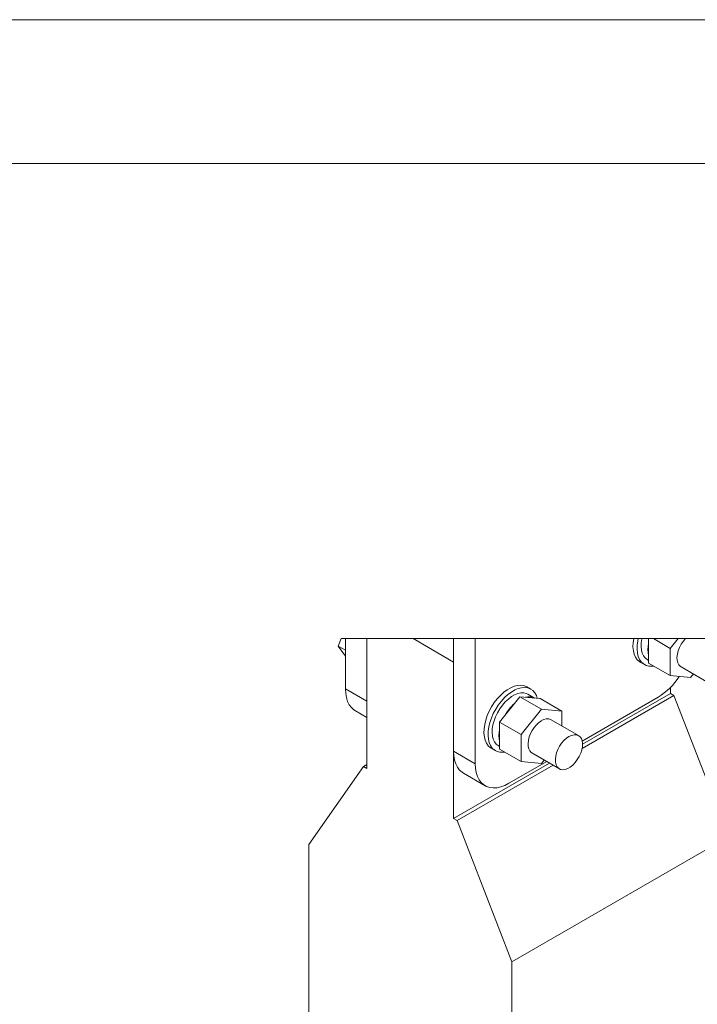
# Model space of a CAD drawing. Header units: millimetres. Extents: x 525 to 29324, y 175 to 20618.
# Tile 70 of 256: x 1787 to 2613, y 19417 to 20615. Entities that reach past the tile are written whole.
import ezdxf

# ---------------------------------------------------------------- set-up
doc = ezdxf.new("R2010")
doc.units = ezdxf.units.MM
doc.linetypes.add('SLD-Continua', pattern=[0])

msp = doc.modelspace()

# ---------------------------------------------------------------- linework, layer by layer
at = {"color": 7, "linetype": 'SLD-Continua', "lineweight": 18, "ltscale": 35}
for p, q in [((525, 20615), (29260, 20615)), ((700, 20440), (29085, 20440)), ((2175.3, 19852.6), (2178.8, 19861.6)), ((2184.1, 19861.6), (2184.1, 19800.5)), ((2210.3, 19861.6), (2210.3, 19785.4)), ((2210.3, 19703.5), (2210.3, 19861.6)), ((2315.9, 19833.1), (2266.5, 19861.6)), ((2315.9, 19861.6), (2315.9, 19724.5)), ((2342.1, 19861.6), (2342.1, 19709.3)), ((2553.3, 19861.6), (2553.3, 19831.9)), ((2579.7, 19849.7), (2559.1, 19861.6)), ((2589.2, 19861.6), (2579.7, 19849.7)), ((2184.1, 19847.6), (2175.3, 19852.6)), ((2184.1, 19840.1), (2175.3, 19852.6)), ((2579.7, 19849.7), (2579.7, 19816.7)), ((2551.7, 19836.1), (2553.3, 19835.2)), ((2315.9, 19833.1), (2315.9, 19642.5)), ((2543.2, 19832.9), (2548.2, 19830.1)), ((2579.7, 19816.7), (2553.3, 19831.9)), ((2592.8, 19827.2), (2626.2, 19808)), ((2579.7, 19816.7), (2604.4, 19814.5)), ((2604.4, 19814.5), (2607.8, 19818.6)), ((2184.1, 19800.5), (2210.3, 19785.4)), ((2409.9, 19800.1), (2404.9, 19802.9)), ((2579.9, 19802.3), (2579.9, 19794.9)), ((2396.5, 19790.9), (2371.8, 19760.1)), ((2422.9, 19775.7), (2396.5, 19790.9)), ((2421.3, 19788.7), (2396.5, 19790.9)), ((2414.5, 19789.3), (2406.4, 19794)), ((2447.7, 19773.5), (2421.3, 19788.7)), ((2584.2, 19792.5), (2472.3, 19727.9)), ((2472.4, 19736.9), (2564.8, 19790.3)), ((2579.9, 19794.9), (2472.8, 19733.1)), ((2579.9, 19794.9), (2584.2, 19792.5)), ((2584.2, 19792.5), (2650.8, 19620.6)), ((2422.9, 19775.7), (2398.2, 19744.9)), ((2447.7, 19773.5), (2422.9, 19775.7)), ((2196.2, 19773.8), (2210.3, 19765.7)), ((2447.7, 19755.3), (2447.7, 19773.5)), ((2398.2, 19744.9), (2371.8, 19760.1)), ((2371.8, 19760.1), (2371.8, 19727.1)), ((2468, 19743.6), (2434.6, 19762.9)), ((2398.2, 19744.9), (2398.2, 19711.9)), ((2361.8, 19728.2), (2366.7, 19725.3)), ((2370.2, 19731.4), (2371.8, 19730.4)), ((2398.2, 19711.9), (2371.8, 19727.1)), ((2315.9, 19724.5), (2342.1, 19709.3)), ((2411.3, 19722.5), (2444.7, 19703.2)), ((2139.4, 19611.1), (2206, 19706)), ((2210.3, 19708.4), (2206, 19706)), ((2206, 19706), (2210.3, 19703.5)), ((2432.8, 19710), (2315.9, 19642.5)), ((2437.1, 19707.6), (2320.2, 19640.1)), ((2383.3, 19685.5), (2429.3, 19712.1)), ((2398.2, 19711.9), (2422.9, 19709.7)), ((2422.9, 19709.7), (2426.3, 19713.8)), ((2328, 19697.7), (2354.2, 19682.6)), ((2315.9, 19642.5), (2320.2, 19640.1)), ((2320.2, 19640.1), (2386.8, 19468.2)), ((2650.8, 19620.6), (2386.8, 19468.2)), ((2139.4, 19382.4), (2139.4, 19611.1)), ((2386.8, 19468.2), (2386.8, 19239.6))]:
    msp.add_line(p, q, dxfattribs=at)
at = {"color": 7, "linetype": 'SLD-Continua', "lineweight": 18, "ltscale": 35, "flags": 128}
for points in [[(2046.4, 14313.2), (2105.4, 14313.2), (3015.4, 14313.2), (3108.6, 14313.2), (3149.6, 14313.2), (3170.8, 14313.2), (3220.8, 14313.2), (3225.1, 14313.2), (3687.1, 14313.2), (3819.1, 14313.2), (4078.2, 14313.2), (4243.3, 14313.2), (4245.5, 14313.2), (4245.5, 16052.3), (4245.5, 16052.3), (4245.5, 16109.4), (4245.5, 16300), (4245.5, 16319), (4245.5, 16395.2), (4245.5, 16395.2), (4245.5, 18120.1), (4245.5, 18200.9), (4245.5, 18249.6), (4245.5, 18291.5), (4245.5, 18372.4), (4245.5, 18403.4), (4245.5, 18421.1), (4245.5, 18501.9), (4245.5, 18506), (4245.5, 18559.9), (4245.5, 18612.7), (4245.5, 18666.6), (4245.5, 18748.2), (4245.5, 18902.5), (4245.5, 18938.7), (4245.5, 18960.4), (4245.5, 19112.2), (4245.5, 19398), (4245.5, 19407.6), (4245.5, 19450.2), (4245.5, 19486.4), (4245.5, 19861.6), (4146.7, 19861.6), (4048.3, 19861.6), (4008.1, 19861.6), (3861.8, 19861.6), (3824.6, 19861.6), (3627.2, 19861.6), (3591.3, 19861.6), (3547.5, 19861.6), (3529.8, 19861.6), (3472.5, 19861.6), (3459.1, 19861.6), (3442.6, 19861.6), (2947.5, 19861.6), (2869.7, 19861.6), (2737.7, 19861.6), (2725.4, 19861.6), (2708.9, 19861.6), (2696.5, 19861.6), (2629.2, 19861.6), (2626.6, 19861.6), (2598.3, 19861.6), (2589.2, 19861.6), (2559.1, 19861.6), (2553.3, 19861.6), (2545.2, 19861.6), (2540.8, 19861.6), (2535.2, 19861.6), (2342.1, 19861.6), (2315.9, 19861.6), (2266.5, 19861.6), (2210.3, 19861.6), (2184.1, 19861.6), (2178.8, 19861.6)], [(2535.2, 19861.6), (2534.5, 19856.5), (2534.3, 19851.5), (2534.8, 19846.8), (2535.8, 19842.7), (2537.4, 19839), (2539.5, 19836), (2542.1, 19833.6), (2543.2, 19832.9)], [(2540.8, 19861.6), (2540.2, 19858.9), (2539.4, 19853.6), (2539.3, 19848.6), (2539.7, 19844), (2540.8, 19839.8), (2542.3, 19836.2), (2544.5, 19833.1), (2547.1, 19830.8), (2550.2, 19829.1), (2553.6, 19828.2), (2557.4, 19828.1), (2559.5, 19828.3)], [(2545.2, 19861.6), (2545.2, 19861.4), (2544.4, 19856.5), (2544.2, 19852), (2544.6, 19847.7), (2545.6, 19843.9), (2547.1, 19840.7), (2549.2, 19838.1), (2551.7, 19836.1), (2551.7, 19836.1)], [(2598.3, 19861.6), (2595.5, 19858.3), (2593, 19854.7), (2591, 19850.7), (2589.4, 19846.7), (2588.4, 19842.7), (2587.9, 19838.8), (2588.1, 19835.3), (2588.8, 19832.2), (2590.1, 19829.7), (2592, 19827.8), (2592.8, 19827.2)], [(2196.2, 19773.8), (2194.5, 19774.9), (2191.4, 19777.7), (2188.8, 19781.1), (2186.8, 19785.2), (2185.3, 19789.8), (2184.4, 19795), (2184.1, 19800.5)], [(2404.9, 19802.9), (2404.5, 19803.1), (2401.3, 19804.4), (2397.7, 19804.9), (2393.8, 19804.7), (2389.7, 19803.7), (2385.5, 19801.9), (2381.2, 19799.5), (2377, 19796.4), (2372.9, 19792.6), (2369, 19788.4), (2365.4, 19783.7), (2362.1, 19778.7), (2359.3, 19773.4), (2356.9, 19767.9), (2355, 19762.4), (2353.7, 19757), (2353, 19751.7), (2352.8, 19746.7), (2353.3, 19742.1), (2354.3, 19737.9), (2355.9, 19734.2), (2358, 19731.2), (2360.7, 19728.9), (2361.8, 19728.2)], [(2417.7, 19789), (2416.6, 19792.2), (2414.7, 19795.6), (2412.3, 19798.3), (2409.5, 19800.3), (2406.2, 19801.6), (2402.6, 19802.1), (2398.7, 19801.8), (2394.6, 19800.8), (2390.4, 19799.1), (2386.2, 19796.6), (2381.9, 19793.5), (2377.9, 19789.8), (2374, 19785.5), (2370.3, 19780.8), (2367.1, 19775.8), (2364.2, 19770.5), (2361.9, 19765), (2360, 19759.5), (2358.7, 19754.1), (2357.9, 19748.8), (2357.8, 19743.8), (2358.2, 19739.2), (2359.3, 19735), (2360.9, 19731.4), (2363, 19728.4), (2365.6, 19726), (2368.7, 19724.4), (2372.1, 19723.5), (2375.9, 19723.3), (2378, 19723.6)], [(2406.4, 19794), (2404.4, 19794.9), (2401.3, 19795.6), (2397.8, 19795.6), (2394.1, 19794.8), (2390.2, 19793.2), (2386.3, 19791), (2382.5, 19788.1), (2378.8, 19784.6), (2375.3, 19780.6), (2372.1, 19776.2), (2369.3, 19771.5), (2366.9, 19766.6), (2365.1, 19761.6), (2363.7, 19756.6), (2362.9, 19751.8), (2362.7, 19747.2), (2363.1, 19742.9), (2364.1, 19739.2), (2365.6, 19735.9), (2367.7, 19733.3), (2370.2, 19731.4), (2370.2, 19731.4)], [(2422.9, 19761.7), (2419.8, 19759.6), (2416.8, 19756.8), (2414, 19753.6), (2411.6, 19749.9), (2409.5, 19746), (2407.9, 19741.9), (2406.9, 19737.9), (2406.5, 19734.1), (2406.6, 19730.5), (2407.3, 19727.4), (2408.6, 19724.9), (2410.5, 19723), (2411.3, 19722.5)], [(2459.5, 19743.9), (2456.3, 19742.4), (2453.2, 19740.3), (2450.2, 19737.5), (2447.4, 19734.3), (2445, 19730.6), (2442.9, 19726.7), (2441.3, 19722.6), (2440.3, 19718.6), (2439.9, 19714.8), (2440, 19711.3), (2440.8, 19708.2), (2442.1, 19705.6), (2443.9, 19703.7), (2446.1, 19702.5), (2448.8, 19702.1), (2451.7, 19702.4), (2454.8, 19703.5), (2457.9, 19705.3), (2461, 19707.8), (2463.9, 19710.8), (2466.5, 19714.3), (2468.8, 19718.1), (2470.6, 19722.1), (2471.9, 19726.2), (2472.7, 19730.1), (2472.8, 19733.8), (2472.4, 19737.1), (2471.4, 19740), (2469.8, 19742.2), (2467.7, 19743.8), (2465.3, 19744.6), (2462.5, 19744.6), (2459.5, 19743.9)], [(2328, 19697.7), (2326.3, 19698.9), (2323.2, 19701.6), (2320.6, 19705), (2318.6, 19709.1), (2317.1, 19713.7), (2316.2, 19718.9), (2315.9, 19724.5)], [(2342.1, 19709.3), (2342.4, 19703.8), (2343.3, 19698.6), (2344.8, 19694), (2346.8, 19689.9), (2349.4, 19686.5), (2352.5, 19683.7), (2356, 19681.7), (2359.9, 19680.4), (2364.2, 19679.9), (2368.7, 19680.2), (2373.5, 19681.2), (2378.4, 19683), (2383.3, 19685.5)]]:
    msp.add_lwpolyline(points, dxfattribs=at)
at = {"color": 7, "linetype": 'SLD-Continua', "lineweight": 18, "ltscale": 1225}
for centre, radius, start, end in [((2585.8, 19848.4), 33.4, 167.1275, 192.8725), ((2522.1, 19859.5), 81.4, 301.6641, 327.3799), ((2407.7, 19776.1), 14.8, 62.0964, 107.0671), ((2428.7, 19739.7), 57.8, 132.3476, 150.0645), ((2429.8, 19752.4), 11.6, 65.1922, 126.1181), ((2404.4, 19743.6), 33.4, 167.1415, 192.8585)]:
    msp.add_arc(centre, radius, start, end, dxfattribs=at)

doc.saveas('drawing.dxf')
